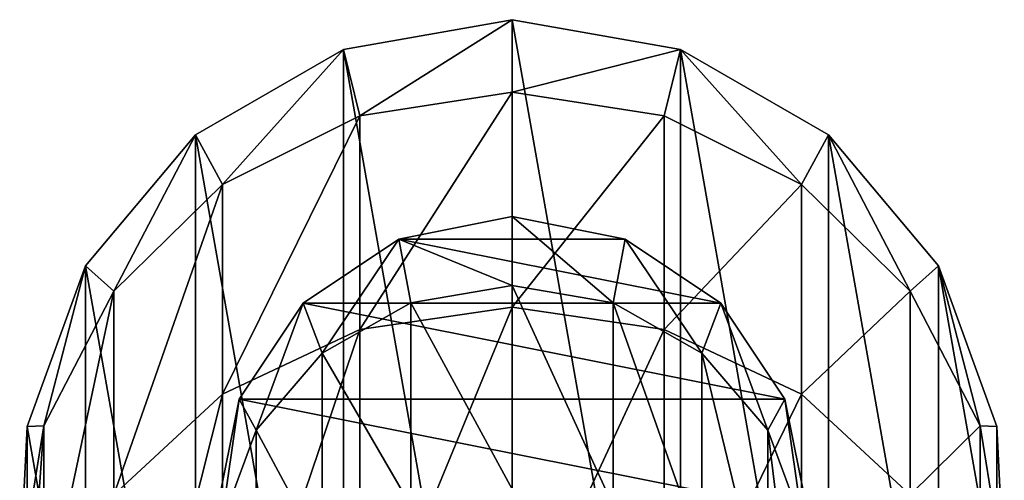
# Model space of a CAD drawing. Header units: millimetres. Extents: x -125 to 125, y -812 to 66.
# Tile 19 of 21: x -7.5 to 7.5, y 59.35 to 66.37. Entities that reach past the tile are written whole.
import ezdxf

# ---------------------------------------------------------------- set-up
doc = ezdxf.new("R2010")
doc.units = ezdxf.units.MM
doc.header["$LTSCALE"] = 52.148148
for name, color, linetype in [('16', 7, 'CONTINUOUS'), ('17', 7, 'CONTINUOUS'), ('18', 7, 'CONTINUOUS'), ('19', 7, 'CONTINUOUS'), ('20', 7, 'CONTINUOUS'), ('23', 7, 'CONTINUOUS'), ('24', 7, 'CONTINUOUS'), ('25', 7, 'CONTINUOUS'), ('26', 7, 'CONTINUOUS'), ('29', 7, 'CONTINUOUS')]:
    doc.layers.add(name, color=color, linetype=linetype)

msp = doc.modelspace()

# ---------------------------------------------------------------- linework, layer by layer
at = {"layer": '16', "color": 7, "linetype": 'CONTINUOUS'}
for points in [[(-2.565, 65.918, 122), (0, 51.37, 122), (0, 66.37, 122), (-2.565, 65.918, 122)], [(2.565, 65.918, 122), (0, 66.37, 122), (2.565, 51.823, 122), (2.565, 65.918, 122)], [(0, 66.37, 122), (0, 51.37, 122), (2.565, 51.823, 122), (0, 66.37, 122)], [(-4.821, 64.616, 122), (-2.565, 51.823, 122), (-2.565, 65.918, 122), (-4.821, 64.616, 122)], [(-2.565, 51.823, 122), (0, 51.37, 122), (-2.565, 65.918, 122), (-2.565, 51.823, 122)], [(4.821, 64.616, 122), (2.565, 65.918, 122), (4.821, 53.125, 122), (4.821, 64.616, 122)], [(4.821, 53.125, 122), (2.565, 65.918, 122), (2.565, 51.823, 122), (4.821, 53.125, 122)], [(-6.495, 62.62, 122), (-4.821, 53.125, 122), (-4.821, 64.616, 122), (-6.495, 62.62, 122)], [(-4.821, 53.125, 122), (-2.565, 51.823, 122), (-4.821, 64.616, 122), (-4.821, 53.125, 122)], [(6.495, 62.62, 122), (4.821, 64.616, 122), (6.495, 55.12, 122), (6.495, 62.62, 122)], [(6.495, 55.12, 122), (4.821, 64.616, 122), (4.821, 53.125, 122), (6.495, 55.12, 122)], [(-7.386, 60.173, 122), (-6.495, 55.12, 122), (-6.495, 62.62, 122), (-7.386, 60.173, 122)], [(-6.495, 55.12, 122), (-4.821, 53.125, 122), (-6.495, 62.62, 122), (-6.495, 55.12, 122)], [(7.386, 60.173, 122), (6.495, 62.62, 122), (7.386, 57.568, 122), (7.386, 60.173, 122)], [(7.386, 57.568, 122), (6.495, 62.62, 122), (6.495, 55.12, 122), (7.386, 57.568, 122)], [(-7.386, 57.568, 122), (-6.495, 55.12, 122), (-7.386, 60.173, 122), (-7.386, 57.568, 122)]]:
    msp.add_3dface(points, dxfattribs=at)
at = {"layer": '17', "color": 7, "linetype": 'CONTINUOUS'}
for points in [[(-2.565, 65.918, -38), (0, 66.37, 122), (0, 66.37, -38), (-2.565, 65.918, -38)], [(-2.565, 65.918, 122), (0, 66.37, 122), (-2.565, 65.918, -38), (-2.565, 65.918, 122)], [(-4.821, 64.616, -38), (-2.565, 65.918, 122), (-2.565, 65.918, -38), (-4.821, 64.616, -38)], [(-4.821, 64.616, 122), (-2.565, 65.918, 122), (-4.821, 64.616, -38), (-4.821, 64.616, 122)], [(-6.495, 62.62, 122), (-4.821, 64.616, 122), (-6.495, 62.62, -38), (-6.495, 62.62, 122)], [(-6.495, 62.62, -38), (-4.821, 64.616, 122), (-4.821, 64.616, -38), (-6.495, 62.62, -38)], [(-7.386, 60.173, 122), (-6.495, 62.62, 122), (-7.386, 60.173, -38), (-7.386, 60.173, 122)], [(-7.386, 60.173, -38), (-6.495, 62.62, 122), (-6.495, 62.62, -38), (-7.386, 60.173, -38)], [(-7.386, 57.568, -38), (-7.386, 60.173, 122), (-7.386, 60.173, -38), (-7.386, 57.568, -38)], [(-7.386, 57.568, 122), (-7.386, 60.173, 122), (-7.386, 57.568, -38), (-7.386, 57.568, 122)]]:
    msp.add_3dface(points, dxfattribs=at)
at = {"layer": '18', "color": 7, "linetype": 'CONTINUOUS'}
for points in [[(0, 66.37, 122), (2.565, 65.918, 122), (0, 66.37, -38), (0, 66.37, 122)], [(0, 66.37, -38), (2.565, 65.918, 122), (2.565, 65.918, -38), (0, 66.37, -38)], [(2.565, 65.918, 122), (4.821, 64.616, 122), (2.565, 65.918, -38), (2.565, 65.918, 122)], [(2.565, 65.918, -38), (4.821, 64.616, 122), (4.821, 64.616, -38), (2.565, 65.918, -38)], [(4.821, 64.616, -38), (6.495, 62.62, 122), (6.495, 62.62, -38), (4.821, 64.616, -38)], [(4.821, 64.616, 122), (6.495, 62.62, 122), (4.821, 64.616, -38), (4.821, 64.616, 122)], [(6.495, 62.62, -38), (7.386, 60.173, 122), (7.386, 60.173, -38), (6.495, 62.62, -38)], [(6.495, 62.62, 122), (7.386, 60.173, 122), (6.495, 62.62, -38), (6.495, 62.62, 122)], [(7.386, 60.173, -38), (7.386, 57.568, 122), (7.386, 57.568, -38), (7.386, 60.173, -38)], [(7.386, 60.173, 122), (7.386, 57.568, 122), (7.386, 60.173, -38), (7.386, 60.173, 122)]]:
    msp.add_3dface(points, dxfattribs=at)
at = {"layer": '19', "color": 7, "linetype": 'CONTINUOUS'}
for points in [[(-2.565, 65.918, -38), (0, 66.37, -38), (-2.318, 64.905, -49.146), (-2.565, 65.918, -38)], [(-2.318, 64.905, -49.146), (0, 66.37, -38), (0, 65.265, -49.218), (-2.318, 64.905, -49.146)], [(-4.821, 64.616, -38), (-2.565, 65.918, -38), (-4.408, 63.861, -48.938), (-4.821, 64.616, -38)], [(-4.408, 63.861, -48.938), (-2.565, 65.918, -38), (-2.318, 64.905, -49.146), (-4.408, 63.861, -48.938)], [(-2.318, 61.65, -59.874), (0, 65.265, -49.218), (0, 61.989, -60.015), (-2.318, 61.65, -59.874)], [(-2.318, 64.905, -49.146), (0, 65.265, -49.218), (-2.318, 61.65, -59.874), (-2.318, 64.905, -49.146)], [(-4.408, 63.861, -48.938), (-2.318, 64.905, -49.146), (-4.408, 60.666, -59.466), (-4.408, 63.861, -48.938)], [(-4.408, 60.666, -59.466), (-2.318, 64.905, -49.146), (-2.318, 61.65, -59.874), (-4.408, 60.666, -59.466)], [(-6.495, 62.62, -38), (-4.821, 64.616, -38), (-6.068, 62.233, -48.615), (-6.495, 62.62, -38)], [(-6.068, 62.233, -48.615), (-4.821, 64.616, -38), (-4.408, 63.861, -48.938), (-6.068, 62.233, -48.615)], [(-6.068, 59.133, -58.831), (-4.408, 63.861, -48.938), (-4.408, 60.666, -59.466), (-6.068, 59.133, -58.831)], [(-6.068, 62.233, -48.615), (-4.408, 63.861, -48.938), (-6.068, 59.133, -58.831), (-6.068, 62.233, -48.615)], [(-7.386, 60.173, -38), (-6.495, 62.62, -38), (-7.133, 60.183, -48.207), (-7.386, 60.173, -38)], [(-7.133, 60.183, -48.207), (-6.495, 62.62, -38), (-6.068, 62.233, -48.615), (-7.133, 60.183, -48.207)], [(-7.133, 57.202, -58.031), (-6.068, 62.233, -48.615), (-6.068, 59.133, -58.831), (-7.133, 57.202, -58.031)], [(-7.133, 60.183, -48.207), (-6.068, 62.233, -48.615), (-7.133, 57.202, -58.031), (-7.133, 60.183, -48.207)], [(-2.318, 56.362, -69.76), (0, 61.989, -60.015), (0, 56.667, -69.964), (-2.318, 56.362, -69.76)], [(-2.318, 61.65, -59.874), (0, 61.989, -60.015), (-2.318, 56.362, -69.76), (-2.318, 61.65, -59.874)], [(-4.408, 55.477, -69.168), (-2.318, 61.65, -59.874), (-2.318, 56.362, -69.76), (-4.408, 55.477, -69.168)], [(-4.408, 60.666, -59.466), (-2.318, 61.65, -59.874), (-4.408, 55.477, -69.168), (-4.408, 60.666, -59.466)], [(-6.068, 54.097, -68.245), (-4.408, 60.666, -59.466), (-4.408, 55.477, -69.168), (-6.068, 54.097, -68.245)], [(-6.068, 59.133, -58.831), (-4.408, 60.666, -59.466), (-6.068, 54.097, -68.245), (-6.068, 59.133, -58.831)], [(-7.5, 57.91, -47.755), (-7.386, 60.173, -38), (-7.133, 60.183, -48.207), (-7.5, 57.91, -47.755)], [(-7.5, 55.061, -57.143), (-7.133, 60.183, -48.207), (-7.133, 57.202, -58.031), (-7.5, 55.061, -57.143)], [(-7.5, 57.91, -47.755), (-7.133, 60.183, -48.207), (-7.5, 55.061, -57.143), (-7.5, 57.91, -47.755)], [(-7.386, 57.568, -38), (-7.386, 60.173, -38), (-7.5, 57.91, -47.755), (-7.386, 57.568, -38)]]:
    msp.add_3dface(points, dxfattribs=at)
at = {"layer": '20', "color": 7, "linetype": 'CONTINUOUS'}
for points in [[(0, 66.37, -38), (2.565, 65.918, -38), (0, 65.265, -49.218), (0, 66.37, -38)], [(0, 65.265, -49.218), (2.565, 65.918, -38), (2.318, 64.905, -49.146), (0, 65.265, -49.218)], [(2.318, 64.905, -49.146), (2.565, 65.918, -38), (4.408, 63.861, -48.938), (2.318, 64.905, -49.146)], [(2.565, 65.918, -38), (4.821, 64.616, -38), (4.408, 63.861, -48.938), (2.565, 65.918, -38)], [(0, 61.989, -60.015), (0, 65.265, -49.218), (2.318, 64.905, -49.146), (0, 61.989, -60.015)], [(0, 61.989, -60.015), (2.318, 64.905, -49.146), (2.318, 61.65, -59.874), (0, 61.989, -60.015)], [(2.318, 64.905, -49.146), (4.408, 63.861, -48.938), (2.318, 61.65, -59.874), (2.318, 64.905, -49.146)], [(4.408, 63.861, -48.938), (4.821, 64.616, -38), (6.068, 62.233, -48.615), (4.408, 63.861, -48.938)], [(4.821, 64.616, -38), (6.495, 62.62, -38), (6.068, 62.233, -48.615), (4.821, 64.616, -38)], [(2.318, 61.65, -59.874), (4.408, 63.861, -48.938), (4.408, 60.666, -59.466), (2.318, 61.65, -59.874)], [(4.408, 63.861, -48.938), (6.068, 62.233, -48.615), (4.408, 60.666, -59.466), (4.408, 63.861, -48.938)], [(6.068, 62.233, -48.615), (6.495, 62.62, -38), (7.133, 60.183, -48.207), (6.068, 62.233, -48.615)], [(6.495, 62.62, -38), (7.386, 60.173, -38), (7.133, 60.183, -48.207), (6.495, 62.62, -38)], [(4.408, 60.666, -59.466), (6.068, 62.233, -48.615), (6.068, 59.133, -58.831), (4.408, 60.666, -59.466)], [(6.068, 62.233, -48.615), (7.133, 60.183, -48.207), (6.068, 59.133, -58.831), (6.068, 62.233, -48.615)], [(0, 56.667, -69.964), (0, 61.989, -60.015), (2.318, 61.65, -59.874), (0, 56.667, -69.964)], [(0, 56.667, -69.964), (2.318, 61.65, -59.874), (2.318, 56.362, -69.76), (0, 56.667, -69.964)], [(2.318, 61.65, -59.874), (4.408, 60.666, -59.466), (2.318, 56.362, -69.76), (2.318, 61.65, -59.874)], [(2.318, 56.362, -69.76), (4.408, 60.666, -59.466), (4.408, 55.477, -69.168), (2.318, 56.362, -69.76)], [(4.408, 60.666, -59.466), (6.068, 59.133, -58.831), (4.408, 55.477, -69.168), (4.408, 60.666, -59.466)], [(6.068, 59.133, -58.831), (7.133, 60.183, -48.207), (7.133, 57.202, -58.031), (6.068, 59.133, -58.831)], [(7.133, 60.183, -48.207), (7.386, 60.173, -38), (7.5, 57.91, -47.755), (7.133, 60.183, -48.207)], [(7.133, 60.183, -48.207), (7.5, 57.91, -47.755), (7.133, 57.202, -58.031), (7.133, 60.183, -48.207)], [(7.386, 60.173, -38), (7.386, 57.568, -38), (7.5, 57.91, -47.755), (7.386, 60.173, -38)]]:
    msp.add_3dface(points, dxfattribs=at)
at = {"layer": '23', "color": 7, "linetype": 'CONTINUOUS'}
for points in [[(0, 63.37, 120), (-1.722, 63.028, 120), (0, 63.37, -38), (0, 63.37, 120)], [(0, 63.37, -38), (-1.722, 63.028, 120), (-1.722, 63.028, -38), (0, 63.37, -38)], [(-1.722, 63.028, 120), (-3.182, 62.052, 120), (-1.722, 63.028, -38), (-1.722, 63.028, 120)], [(-1.722, 63.028, -38), (-3.182, 62.052, 120), (-3.182, 62.052, -38), (-1.722, 63.028, -38)], [(-3.182, 62.052, -38), (-4.157, 60.592, 120), (-4.157, 60.592, -38), (-3.182, 62.052, -38)], [(-3.182, 62.052, 120), (-4.157, 60.592, 120), (-3.182, 62.052, -38), (-3.182, 62.052, 120)], [(-4.5, 58.87, -38), (-4.157, 60.592, -38), (-4.5, 58.87, 41.396), (-4.5, 58.87, -38)], [(-4.157, 60.592, 120), (-4.5, 58.87, 120), (-4.157, 60.592, -38), (-4.157, 60.592, 120)], [(-4.157, 60.592, -38), (-4.5, 58.87, 120), (-4.5, 58.87, 41.396), (-4.157, 60.592, -38)]]:
    msp.add_3dface(points, dxfattribs=at)
at = {"layer": '24', "color": 7, "linetype": 'CONTINUOUS'}
for points in [[(1.722, 63.028, 120), (0, 63.37, 120), (1.722, 63.028, -38), (1.722, 63.028, 120)], [(0, 63.37, 120), (0, 63.37, -38), (1.722, 63.028, -38), (0, 63.37, 120)], [(3.182, 62.052, -38), (1.722, 63.028, 120), (1.722, 63.028, -38), (3.182, 62.052, -38)], [(3.182, 62.052, 120), (1.722, 63.028, 120), (3.182, 62.052, -38), (3.182, 62.052, 120)], [(4.157, 60.592, -38), (3.182, 62.052, 120), (3.182, 62.052, -38), (4.157, 60.592, -38)], [(4.157, 60.592, 120), (3.182, 62.052, 120), (4.157, 60.592, -38), (4.157, 60.592, 120)], [(4.5, 58.87, -38), (4.157, 60.592, 120), (4.157, 60.592, -38), (4.5, 58.87, -38)], [(4.5, 58.87, 41.396), (4.157, 60.592, 120), (4.5, 58.87, -38), (4.5, 58.87, 41.396)], [(4.5, 58.87, 120), (4.157, 60.592, 120), (4.5, 58.87, 41.396), (4.5, 58.87, 120)]]:
    msp.add_3dface(points, dxfattribs=at)
at = {"layer": '25', "color": 7, "linetype": 'CONTINUOUS'}
for points in [[(0, 63.37, -38), (-1.722, 63.028, -38), (0, 62.323, -48.632), (0, 63.37, -38)], [(-1.722, 63.028, -38), (-3.182, 62.052, -38), (-2.893, 61.291, -48.427), (-1.722, 63.028, -38)], [(-1.539, 62.057, -48.579), (-1.722, 63.028, -38), (-2.893, 61.291, -48.427), (-1.539, 62.057, -48.579)], [(0, 62.323, -48.632), (-1.722, 63.028, -38), (-1.539, 62.057, -48.579), (0, 62.323, -48.632)], [(0, 62.323, -48.632), (-1.539, 62.057, -48.579), (0, 59.218, -58.866), (0, 62.323, -48.632)], [(-3.182, 62.052, -38), (-4.157, 60.592, -38), (-3.897, 60.116, -48.193), (-3.182, 62.052, -38)], [(-2.893, 61.291, -48.427), (-3.182, 62.052, -38), (-3.897, 60.116, -48.193), (-2.893, 61.291, -48.427)], [(-1.539, 62.057, -48.579), (-2.893, 61.291, -48.427), (-1.539, 58.967, -58.762), (-1.539, 62.057, -48.579)], [(0, 59.218, -58.866), (-1.539, 62.057, -48.579), (-1.539, 58.967, -58.762), (0, 59.218, -58.866)], [(-2.893, 61.291, -48.427), (-3.897, 60.116, -48.193), (-2.893, 58.245, -58.463), (-2.893, 61.291, -48.427)], [(-1.539, 58.967, -58.762), (-2.893, 61.291, -48.427), (-2.893, 58.245, -58.463), (-1.539, 58.967, -58.762)], [(-4.157, 60.592, -38), (-4.5, 58.87, -38), (-4.432, 58.676, -47.907), (-4.157, 60.592, -38)], [(-3.897, 60.116, -48.193), (-4.157, 60.592, -38), (-4.432, 58.676, -47.907), (-3.897, 60.116, -48.193)], [(-3.897, 60.116, -48.193), (-4.432, 58.676, -47.907), (-3.897, 57.139, -58.005), (-3.897, 60.116, -48.193)], [(-2.893, 58.245, -58.463), (-3.897, 60.116, -48.193), (-3.897, 57.139, -58.005), (-2.893, 58.245, -58.463)]]:
    msp.add_3dface(points, dxfattribs=at)
at = {"layer": '26', "color": 7, "linetype": 'CONTINUOUS'}
for points in [[(0, 63.37, -38), (0, 62.323, -48.632), (1.539, 62.057, -48.579), (0, 63.37, -38)], [(1.722, 63.028, -38), (0, 63.37, -38), (1.539, 62.057, -48.579), (1.722, 63.028, -38)], [(2.893, 61.291, -48.427), (1.722, 63.028, -38), (1.539, 62.057, -48.579), (2.893, 61.291, -48.427)], [(3.182, 62.052, -38), (1.722, 63.028, -38), (2.893, 61.291, -48.427), (3.182, 62.052, -38)], [(0, 62.323, -48.632), (0, 59.218, -58.866), (1.539, 58.967, -58.762), (0, 62.323, -48.632)], [(1.539, 62.057, -48.579), (0, 62.323, -48.632), (1.539, 58.967, -58.762), (1.539, 62.057, -48.579)], [(2.893, 58.245, -58.463), (1.539, 62.057, -48.579), (1.539, 58.967, -58.762), (2.893, 58.245, -58.463)], [(2.893, 61.291, -48.427), (1.539, 62.057, -48.579), (2.893, 58.245, -58.463), (2.893, 61.291, -48.427)], [(3.897, 60.116, -48.193), (3.182, 62.052, -38), (2.893, 61.291, -48.427), (3.897, 60.116, -48.193)], [(4.157, 60.592, -38), (3.182, 62.052, -38), (3.897, 60.116, -48.193), (4.157, 60.592, -38)], [(3.897, 60.116, -48.193), (2.893, 61.291, -48.427), (3.897, 57.139, -58.005), (3.897, 60.116, -48.193)], [(3.897, 57.139, -58.005), (2.893, 61.291, -48.427), (2.893, 58.245, -58.463), (3.897, 57.139, -58.005)], [(4.432, 58.676, -47.907), (4.157, 60.592, -38), (3.897, 60.116, -48.193), (4.432, 58.676, -47.907)], [(4.5, 58.87, -38), (4.157, 60.592, -38), (4.432, 58.676, -47.907), (4.5, 58.87, -38)], [(4.432, 58.676, -47.907), (3.897, 60.116, -48.193), (4.432, 55.782, -57.442), (4.432, 58.676, -47.907)], [(4.432, 55.782, -57.442), (3.897, 60.116, -48.193), (3.897, 57.139, -58.005), (4.432, 55.782, -57.442)]]:
    msp.add_3dface(points, dxfattribs=at)
at = {"layer": '29', "color": 7, "linetype": 'CONTINUOUS'}
for points in [[(-1.722, 63.028, 120), (0, 63.37, 120), (1.722, 63.028, 120), (-1.722, 63.028, 120)], [(-3.182, 62.052, 120), (-1.722, 63.028, 120), (3.182, 62.052, 120), (-3.182, 62.052, 120)], [(-1.722, 63.028, 120), (1.722, 63.028, 120), (3.182, 62.052, 120), (-1.722, 63.028, 120)], [(-4.157, 60.592, 120), (-3.182, 62.052, 120), (4.157, 60.592, 120), (-4.157, 60.592, 120)], [(-3.182, 62.052, 120), (3.182, 62.052, 120), (4.157, 60.592, 120), (-3.182, 62.052, 120)], [(-4.5, 58.87, 120), (-4.157, 60.592, 120), (4.5, 58.87, 120), (-4.5, 58.87, 120)], [(-4.157, 60.592, 120), (4.157, 60.592, 120), (4.5, 58.87, 120), (-4.157, 60.592, 120)]]:
    msp.add_3dface(points, dxfattribs=at)

doc.saveas('drawing.dxf')
